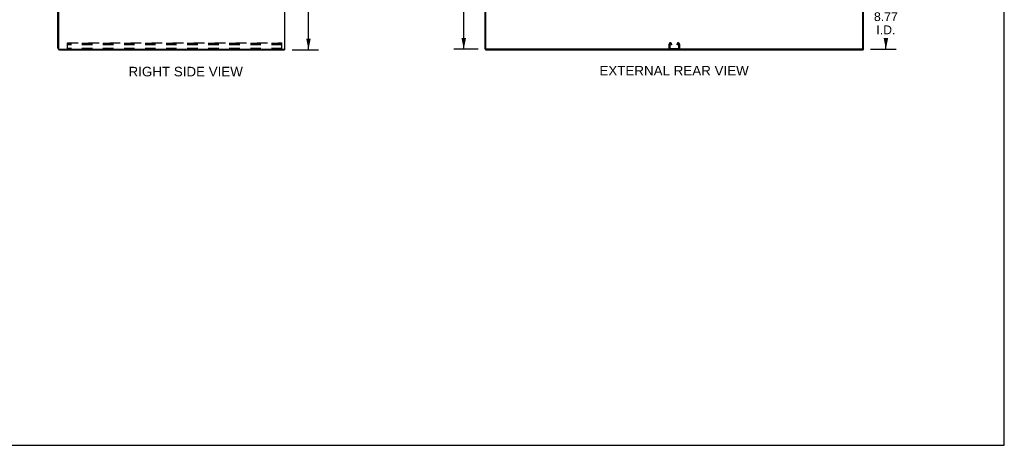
# Model space of a CAD drawing. Header units: inches. Extents: x 0 to 304, y 0 to 196.
# Tile 12 of 19: x 147 to 304, y 0 to 67. Entities that reach past the tile are written whole.
import ezdxf

# ---------------------------------------------------------------- set-up
doc = ezdxf.new("R2010")
doc.units = ezdxf.units.IN
doc.header["$LTSCALE"] = 16.696429
doc.header["$MEASUREMENT"] = 0
doc.linetypes.add('HIDDEN', pattern=[0.2, 0.1, -0.1])
doc.layers.get('0').update_dxf_attribs({"linetype": 'CONTINUOUS'})
doc.layers.add('DEFAULT_2', color=8, linetype='HIDDEN')
doc.layers.add('DIMENSIONS', color=7, linetype='CONTINUOUS')
doc.styles.get("Standard").update_dxf_attribs({"font": 'arial.ttf'})
doc.dimstyles.new('DIMSTYLE_1', dxfattribs={"dimtxt": 1.517857, "dimasz": 1.785714, "dimexe": 0.09, "dimexo": 0.07, "dimgap": 0.0425, "dimtad": 0, "dimtih": 1, "dimtoh": 1, "dimzin": 4, "dimdsep": 46, "dimtxsty": 'Standard', "dimblk": '_FILLED', "dimblk1": '_FILLED', "dimblk2": '_FILLED', "dimcen": 0.09, "dimazin": 1, "dimtfac": 1, "dimtdec": 3, "dimtofl": 0, "dimtmove": 0, "dimatfit": 3, "dimldrblk": '_FILLED', "dimfxl": 1, "dimtolj": 1, "dimtzin": 4, "dimarcsym": 0})
doc.dimstyles.new('DIMSTYLE_3', dxfattribs={"dimtxt": 1.392857, "dimasz": 1.785714, "dimexe": 0.09, "dimexo": 0.07, "dimgap": 0.039, "dimtad": 0, "dimtih": 1, "dimtoh": 1, "dimzin": 4, "dimdsep": 46, "dimtxsty": 'Standard', "dimblk": '_FILLED', "dimblk1": '_FILLED', "dimblk2": '_FILLED', "dimcen": 0.09, "dimazin": 1, "dimtfac": 1, "dimtdec": 3, "dimtofl": 0, "dimtmove": 0, "dimatfit": 3, "dimldrblk": '_FILLED', "dimfxl": 1, "dimtolj": 1, "dimtzin": 4, "dimarcsym": 0})
doc.dimstyles.new('DIMSTYLE_4', dxfattribs={"dimtxt": 1.339286, "dimasz": 1.785714, "dimexe": 0.09, "dimexo": 0.07, "dimgap": 0.0375, "dimtad": 0, "dimtih": 1, "dimtoh": 1, "dimzin": 4, "dimdsep": 46, "dimtxsty": 'Standard', "dimblk": '_FILLED', "dimblk1": '_FILLED', "dimblk2": '_FILLED', "dimcen": 0.09, "dimazin": 1, "dimtfac": 1, "dimtdec": 3, "dimtofl": 0, "dimtmove": 0, "dimatfit": 3, "dimldrblk": '_FILLED', "dimfxl": 1, "dimtolj": 1, "dimtzin": 4, "dimarcsym": 0})

# ---------------------------------------------------------------- blocks, each defined once
blk = doc.blocks.new('_FILLED')
at = {"color": 0, "linetype": 'ByBlock'}
blk.add_solid([(0, 0), (-1, 0.2), (-1, -0.2)], dxfattribs=at)
blk = doc.blocks.new('*D2')
at = {"layer": 'DIMENSIONS', "color": 2, "linetype": 'Continuous'}
for p, q in [((190.6, 134.7), (194.81, 134.7)), ((193.2, 134.7), (193.2, 100.22)), ((193.2, 62.7), (193.2, 97.18)), ((190.6, 62.7), (194.81, 62.7))]:
    blk.add_line(p, q, dxfattribs=at)
at = {"layer": 'DIMENSIONS', "color": 2, "linetype": 'Continuous', "xscale": 1.7857142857, "yscale": 1.7857142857, "zscale": 1.7857142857}
for p, rotation in [((193.2, 134.7), 90), ((193.2, 62.7), 270)]:
    blk.add_blockref('_FILLED', p, dxfattribs=dict(at, rotation=rotation))
at = {"layer": 'DIMENSIONS', "color": 2, "linetype": 'Continuous', "insert": (193.2, 99.46), "char_height": 1.518, "width": 5.304, "attachment_point": 2, "line_spacing_factor": 0.9}
blk.add_mtext('72.00', dxfattribs=at)
blk = doc.blocks.new('*D4')
at = {"layer": 'DIMENSIONS', "color": 2, "linetype": 'Continuous'}
for p, q in [((282.27, 71.57), (286.4, 71.57)), ((284.79, 71.57), (284.79, 69.36)), ((284.79, 62.8), (284.79, 64.48)), ((282.36, 62.8), (286.4, 62.8))]:
    blk.add_line(p, q, dxfattribs=at)
at = {"layer": 'DIMENSIONS', "color": 2, "linetype": 'Continuous', "xscale": 1.7857142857, "yscale": 1.7857142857, "zscale": 1.7857142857}
for p, rotation in [((284.79, 71.57), 90), ((284.79, 62.8), 270)]:
    blk.add_blockref('_FILLED', p, dxfattribs=dict(at, rotation=rotation))
at = {"layer": 'DIMENSIONS', "color": 2, "linetype": 'Continuous', "insert": (284.79, 68.66), "char_height": 1.393, "width": 3.7851, "attachment_point": 2, "line_spacing_factor": 0.9}
blk.add_mtext('8.77\\PI.D.', dxfattribs=at)
blk = doc.blocks.new('*D8')
at = {"layer": 'DIMENSIONS', "color": 2, "linetype": 'Continuous'}
for p, q in [((220.29, 86.8), (216.23, 86.8)), ((217.83, 86.8), (217.83, 76.14)), ((217.83, 62.8), (217.83, 71.45)), ((220.14, 62.8), (216.23, 62.8))]:
    blk.add_line(p, q, dxfattribs=at)
at = {"layer": 'DIMENSIONS', "color": 2, "linetype": 'Continuous', "xscale": 1.7857142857, "yscale": 1.7857142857, "zscale": 1.7857142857}
for p, rotation in [((217.83, 86.8), 90), ((217.83, 62.8), 270)]:
    blk.add_blockref('_FILLED', p, dxfattribs=dict(at, rotation=rotation))
at = {"layer": 'DIMENSIONS', "color": 2, "linetype": 'Continuous', "insert": (217.83, 75.47), "char_height": 1.339, "width": 4.68, "attachment_point": 2, "line_spacing_factor": 0.9}
blk.add_mtext('24.00\\PI.D.', dxfattribs=at)

msp = doc.modelspace()

# ---------------------------------------------------------------- linework, layer by layer
at = {"color": 7, "linetype": 'Continuous'}
for p, q in [((303.571, 0), (303.571, 196.429)), ((189.466, 62.803), (189.466, 134.595)), ((221.33, 62.865), (221.33, 134.595)), ((281.122, 62.803), (281.122, 134.532)), ((189.351, 62.803), (189.466, 62.803)), ((189.414, 62.803), (189.414, 62.699)), ((221.226, 62.803), (221.34, 62.803)), ((221.278, 62.803), (221.278, 62.699)), ((281.059, 62.803), (221.392, 62.803)), ((281.111, 62.803), (281.226, 62.803)), ((281.174, 62.803), (281.174, 62.699)), ((0, 0), (303.571, 0))]:
    msp.add_line(p, q, dxfattribs=at)
at = {"color": 3, "linetype": 'Continuous'}
for p, q in [((189.414, 134.532), (189.414, 62.865)), ((221.226, 62.803), (221.226, 134.595)), ((281.226, 62.803), (281.226, 134.595)), ((153.466, 62.945), (153.466, 69.952)), ((153.57, 69.95), (153.57, 62.907)), ((153.674, 62.803), (189.351, 62.803)), ((153.712, 62.699), (189.414, 62.699)), ((221.278, 62.699), (281.174, 62.699))]:
    msp.add_line(p, q, dxfattribs=at)
for centre, radius, start, end in [((153.712, 62.945), 0.246, 180, 270), ((153.674, 62.907), 0.104, 180, 270), ((189.351, 62.865), 0.0625, 270, 360)]:
    msp.add_arc(centre, radius, start, end, dxfattribs=at)
at = {"color": 7, "linetype": 'Continuous'}
for centre, start, end in [((221.392, 62.865), 180, 270), ((281.059, 62.865), 270, 360)]:
    msp.add_arc(centre, 0.0625, start, end, dxfattribs=at)
at = {"layer": 'DEFAULT_2', "color": 8, "linetype": 'HIDDEN'}
for p, q in [((154.987, 63.803), (188.987, 63.803)), ((154.987, 62.803), (154.987, 63.803)), ((188.987, 63.698), (154.987, 63.698)), ((188.987, 63.521), (154.987, 63.521)), ((188.987, 62.907), (154.987, 62.907)), ((188.987, 62.803), (188.987, 63.803)), ((250.413, 62.983), (250.413, 63.623)), ((250.517, 63.609), (250.517, 62.997)), ((250.593, 63.803), (250.608, 63.803)), ((250.607, 62.907), (251.844, 62.907)), ((250.684, 63.521), (250.684, 63.609)), ((250.788, 63.521), (250.684, 63.521)), ((250.788, 63.623), (250.788, 63.521)), ((251.663, 63.521), (251.663, 63.623)), ((251.767, 63.521), (251.663, 63.521)), ((251.767, 63.609), (251.767, 63.521)), ((251.843, 63.803), (251.858, 63.803)), ((251.934, 62.997), (251.934, 63.609)), ((252.038, 63.623), (252.038, 62.983))]:
    msp.add_line(p, q, dxfattribs=at)
for centre, radius, start, end in [((250.593, 63.623), 0.18, 90, 180), ((250.593, 62.983), 0.18, 180, 270), ((250.607, 63.609), 0.09, 94.14163, 180), ((250.607, 62.997), 0.09, 180, 270), ((250.594, 63.609), 0.09, 0, 85.85837), ((250.608, 63.623), 0.18, 0, 90), ((251.843, 63.623), 0.18, 90, 180), ((251.857, 63.609), 0.09, 94.14163, 180), ((251.844, 62.997), 0.09, 270, 360), ((251.844, 63.609), 0.09, 0, 85.85837), ((251.858, 63.623), 0.18, 0, 90), ((251.858, 62.983), 0.18, 270, 360)]:
    msp.add_arc(centre, radius, start, end, dxfattribs=at)

# ---------------------------------------------------------------- texts
at = {"layer": 'DIMENSIONS', "color": 2, "linetype": 'Continuous', "char_height": 1.51786, "attachment_point": 2, "line_spacing_factor": 0.9}
for s, insert, width in [('RIGHT SIDE VIEW', (173.723, 60.015), 18.10143), ('EXTERNAL REAR VIEW', (251.192, 60.161), 23.63117)]:
    msp.add_mtext(s, dxfattribs=dict(at, insert=insert, width=width))

# ---------------------------------------------------------------- dimensions: what is measured, and where the dimension line sits
at = {"layer": 'DIMENSIONS', "color": 2, "linetype": 'Continuous'}
dim = msp.add_linear_dim(base=(193.2, 134.699), p1=(190.531, 62.699), p2=(190.531, 134.699), angle=90, dimstyle='DIMSTYLE_1', dxfattribs=at)
dim.commit()
dim.dimension.update_dxf_attribs({"geometry": '*D2', "text_midpoint": (193.199, 98.69), "dimtype": 160})
for base, p1, p2, dimstyle, picture, middle in [((217.833, 86.803), (220.212, 62.803), (220.358, 86.803), 'DIMSTYLE_4', '*D8', (217.833, 73.798)), ((284.792, 71.574), (282.291, 62.803), (282.198, 71.574), 'DIMSTYLE_3', '*D4', (284.792, 66.918))]:
    dim = msp.add_linear_dim(base=base, p1=p1, p2=p2, angle=90, text='<>\\PI.D.', dimstyle=dimstyle, dxfattribs=at)
    dim.commit()
    dim.dimension.update_dxf_attribs({"geometry": picture, "text_midpoint": middle, "dimtype": 160})

doc.saveas('drawing.dxf')
